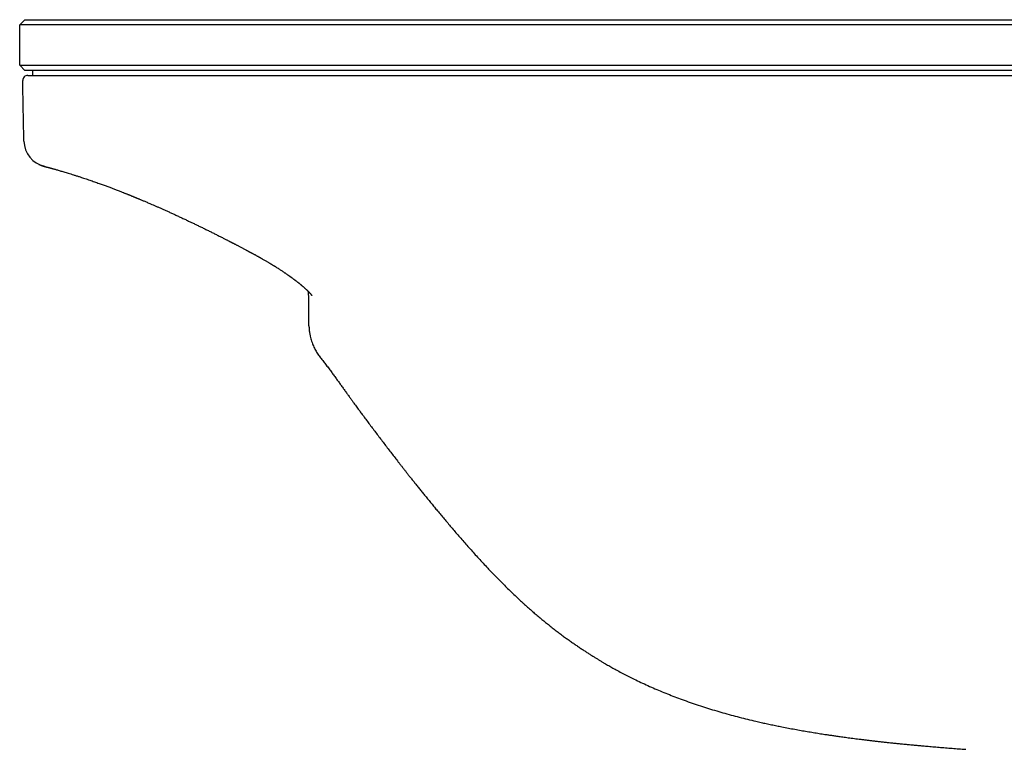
# Model space of a CAD drawing. Header units: millimetres. Extents: x 8 to 944, y 12 to 434.
# Tile 3 of 18: x 222 to 319, y 362 to 434. Entities that reach past the tile are written whole.
import ezdxf

# ---------------------------------------------------------------- set-up
doc = ezdxf.new("R2010")
doc.units = ezdxf.units.MM

msp = doc.modelspace()

# ---------------------------------------------------------------- linework, layer by layer
at = {"color": 7, "linetype": 'Continuous', "lineweight": 30}
for p, q in [((222.2, 433.25), (222.7, 433.75)), ((242.5, 433.25), (222.2, 433.25)), ((222.2, 429.25), (222.2, 433.25)), ((222.7, 433.75), (242.5, 433.75)), ((242.5, 433.75), (572.5, 433.75)), ((572.5, 433.25), (242.5, 433.25)), ((222.7, 428.75), (222.2, 429.25)), ((222.2, 429.25), (242.5, 429.25)), ((242.5, 429.25), (572.5, 429.25)), ((242.5, 428.75), (222.7, 428.75)), ((223.5, 428.25), (223.5, 428.75)), ((242.406, 428.25), (572.594, 428.25)), ((572.5, 428.75), (242.5, 428.75)), ((222.611, 421.86), (222.62, 421.859)), ((222.613, 421.773), (222.611, 421.86)), ((251.852, 400.416), (251.851, 400.414))]:
    msp.add_line(p, q, dxfattribs=at)
for centre, radius, start, end in [((223, 427.75), 0.5, 90, 181.00025), ((225.218, 421.826), 2.605, 181.17145, 256.95046)]:
    msp.add_arc(centre, radius, start, end, dxfattribs=at)
for points, knots in [([(223, 428.25), (223.001, 428.25), (223.004, 428.25), (223.024, 428.25), (223.056, 428.25), (223.101, 428.25), (223.159, 428.25), (223.228, 428.25), (223.308, 428.25), (223.397, 428.25), (223.497, 428.25), (223.609, 428.25), (223.731, 428.25), (223.865, 428.25), (224.009, 428.25), (224.165, 428.25), (224.331, 428.25), (224.506, 428.25), (224.692, 428.25), (224.886, 428.25), (225.09, 428.25), (225.306, 428.25), (225.532, 428.25), (225.77, 428.25), (226.017, 428.25), (226.274, 428.25), (226.539, 428.25), (226.811, 428.25), (227.09, 428.25), (227.378, 428.25), (227.676, 428.25), (227.984, 428.25), (228.303, 428.25), (228.63, 428.25), (228.966, 428.25), (229.309, 428.25), (229.661, 428.25), (230.02, 428.25), (230.386, 428.25), (230.758, 428.25), (231.138, 428.25), (231.524, 428.25), (231.915, 428.25), (232.309, 428.25), (232.707, 428.25), (233.11, 428.25), (233.544, 428.25), (234.011, 428.25), (234.51, 428.25), (235.016, 428.25), (235.528, 428.25), (236.046, 428.25), (236.569, 428.25), (237.097, 428.25), (237.63, 428.25), (238.167, 428.25), (238.707, 428.25), (239.251, 428.25), (239.788, 428.25), (240.316, 428.25), (240.837, 428.25), (241.358, 428.25), (241.882, 428.25), (242.231, 428.25), (242.406, 428.25)], [0, 0, 0, 0, 0.016519, 0.033002, 0.049452, 0.065875, 0.082275, 0.098655, 0.114086, 0.129508, 0.144923, 0.160335, 0.175748, 0.191166, 0.20659, 0.222026, 0.237476, 0.252943, 0.268139, 0.283331, 0.298521, 0.313708, 0.329168, 0.344625, 0.360078, 0.375527, 0.390971, 0.406135, 0.421295, 0.436449, 0.451597, 0.467049, 0.482494, 0.497932, 0.513366, 0.528797, 0.544227, 0.559657, 0.575055, 0.590455, 0.605858, 0.621264, 0.636674, 0.651812, 0.666955, 0.682103, 0.697255, 0.715299, 0.73335, 0.751407, 0.769472, 0.787544, 0.805623, 0.82371, 0.841804, 0.859908, 0.878022, 0.896146, 0.914282, 0.931394, 0.94852, 0.965661, 0.982821, 1, 1, 1, 1]), ([(222.612, 421.85), (222.59, 422.95), (222.55, 424.913), (222.516, 426.877), (222.5, 427.741)], [0, 0, 0, 0, 0.56, 1, 1, 1, 1]), ([(222.614, 421.761), (222.614, 421.756), (222.614, 421.749), (222.615, 421.738), (222.616, 421.731), (222.616, 421.729)], [0, 0, 0, 0, 0.4498226, 0.8543311, 1, 1, 1, 1]), ([(224.074, 419.487), (224.083, 419.482), (224.122, 419.462), (224.192, 419.431), (224.265, 419.401), (224.323, 419.378), (224.363, 419.364), (224.397, 419.352), (224.427, 419.342), (224.451, 419.335), (224.471, 419.328), (224.49, 419.322), (224.505, 419.318), (224.516, 419.314), (224.529, 419.311), (224.544, 419.306), (224.569, 419.299), (224.598, 419.291), (224.628, 419.282), (224.653, 419.275), (224.669, 419.271), (224.681, 419.268), (224.69, 419.265), (224.7, 419.262), (224.71, 419.259), (224.721, 419.257), (224.732, 419.253), (224.744, 419.25), (224.755, 419.247), (224.764, 419.245), (224.771, 419.243), (224.776, 419.242), (224.779, 419.241), (224.781, 419.24), (224.784, 419.239), (224.788, 419.238), (224.793, 419.237), (224.8, 419.235), (224.808, 419.233), (224.82, 419.23), (224.833, 419.226), (224.847, 419.222), (224.863, 419.218), (224.88, 419.213), (224.898, 419.208), (224.917, 419.203), (224.948, 419.195), (224.994, 419.183), (225.056, 419.166), (225.125, 419.147), (225.2, 419.126), (225.282, 419.104), (225.371, 419.08), (225.466, 419.053), (225.57, 419.025), (225.692, 418.99), (225.835, 418.95), (226, 418.903), (226.176, 418.852), (226.362, 418.798), (226.559, 418.74), (226.766, 418.677), (226.992, 418.609), (227.237, 418.534), (227.502, 418.451), (227.781, 418.362), (228.072, 418.269), (228.353, 418.177), (228.618, 418.089), (228.86, 418.007), (229.1, 417.926), (229.337, 417.844), (229.57, 417.763), (229.799, 417.682), (230.018, 417.604), (230.226, 417.529), (230.423, 417.457), (230.615, 417.387), (230.801, 417.318), (230.982, 417.251), (231.15, 417.188), (231.31, 417.127), (231.468, 417.067), (231.634, 417.004), (231.809, 416.937), (231.993, 416.865), (232.186, 416.79), (232.349, 416.726), (232.479, 416.675), (232.573, 416.638), (232.668, 416.6), (232.766, 416.561), (232.864, 416.522), (232.96, 416.483), (233.054, 416.446), (233.143, 416.41), (233.227, 416.376), (233.302, 416.345), (233.369, 416.318), (233.429, 416.294), (233.48, 416.273), (233.523, 416.255), (233.559, 416.24), (233.591, 416.227), (233.626, 416.213), (233.67, 416.195), (233.726, 416.172), (233.794, 416.144), (233.873, 416.111), (233.966, 416.072), (234.069, 416.029), (234.184, 415.981), (234.31, 415.928), (234.448, 415.87), (234.598, 415.807), (234.759, 415.738), (234.931, 415.665), (235.13, 415.579), (235.36, 415.48), (235.621, 415.366), (235.892, 415.247), (236.175, 415.122), (236.467, 414.991), (236.773, 414.854), (237.092, 414.71), (237.421, 414.559), (237.761, 414.402), (238.111, 414.24), (238.473, 414.07), (238.821, 413.905), (239.154, 413.747), (239.469, 413.596), (239.791, 413.44), (240.122, 413.279), (240.458, 413.114), (240.8, 412.946), (241.147, 412.774), (241.502, 412.597), (241.741, 412.476), (241.862, 412.416)], [0, 0, 0, 0, 0.00106, 0.004866, 0.00873, 0.010707, 0.012777, 0.015017, 0.017485, 0.020157, 0.022899, 0.02538, 0.027598, 0.029556, 0.031302, 0.035492, 0.039891, 0.048151, 0.056682, 0.061295, 0.065468, 0.067479, 0.069581, 0.072181, 0.074514, 0.077143, 0.08007, 0.083004, 0.085487, 0.087514, 0.089084, 0.089993, 0.090623, 0.090923, 0.091052, 0.091474, 0.092173, 0.093179, 0.094776, 0.096807, 0.099273, 0.101842, 0.104756, 0.107892, 0.111075, 0.114305, 0.117583, 0.12676, 0.136287, 0.146162, 0.156384, 0.166955, 0.177674, 0.188728, 0.200117, 0.211809, 0.227134, 0.242561, 0.258091, 0.273723, 0.28946, 0.305301, 0.321246, 0.338908, 0.356698, 0.374618, 0.392667, 0.410848, 0.42495, 0.438618, 0.451843, 0.464626, 0.476968, 0.488869, 0.500333, 0.510462, 0.520227, 0.529628, 0.538663, 0.547331, 0.555631, 0.562657, 0.570023, 0.577739, 0.585804, 0.59422, 0.602984, 0.612096, 0.616216, 0.620403, 0.624656, 0.628977, 0.633364, 0.637662, 0.641652, 0.645686, 0.649347, 0.652634, 0.65555, 0.658093, 0.660325, 0.662161, 0.663696, 0.665015, 0.666268, 0.668261, 0.670664, 0.673477, 0.676945, 0.680883, 0.685289, 0.690163, 0.695504, 0.701317, 0.707608, 0.714379, 0.721569, 0.729057, 0.73931, 0.750071, 0.76134, 0.77278, 0.784699, 0.797098, 0.809975, 0.823326, 0.836898, 0.850921, 0.86539, 0.880298, 0.892536, 0.905049, 0.91785, 0.930947, 0.944344, 0.9578, 0.971556, 0.985621, 1, 1, 1, 1]), ([(241.862, 412.415), (241.918, 412.387), (242.027, 412.333), (242.182, 412.254), (242.326, 412.182), (242.456, 412.115), (242.575, 412.055), (242.681, 412), (242.775, 411.952), (242.858, 411.91), (242.928, 411.873), (242.987, 411.843), (243.034, 411.818), (243.072, 411.799), (243.104, 411.782), (243.13, 411.769), (243.155, 411.756), (243.186, 411.74), (243.225, 411.719), (243.272, 411.695), (243.323, 411.668), (243.385, 411.636), (243.462, 411.596), (243.553, 411.548), (243.652, 411.496), (243.76, 411.439), (243.882, 411.375), (244.004, 411.311), (244.124, 411.247), (244.241, 411.184), (244.366, 411.118), (244.47, 411.063), (244.548, 411.02), (244.601, 410.992), (244.655, 410.963), (244.71, 410.934), (244.764, 410.905), (244.809, 410.88), (244.844, 410.861), (244.871, 410.847), (244.9, 410.831), (244.93, 410.815), (244.964, 410.796), (245.002, 410.776), (245.05, 410.75), (245.086, 410.731), (245.105, 410.72)], [0, 0, 0, 0, 0.051427, 0.099101, 0.142945, 0.182971, 0.219241, 0.251816, 0.280747, 0.306079, 0.327847, 0.346081, 0.359941, 0.371493, 0.38117, 0.388978, 0.39572, 0.404386, 0.41742, 0.432158, 0.447681, 0.463991, 0.490207, 0.518263, 0.548248, 0.581591, 0.619052, 0.660656, 0.694601, 0.730919, 0.769637, 0.810789, 0.826783, 0.843125, 0.859814, 0.876855, 0.894249, 0.910371, 0.919045, 0.92715, 0.935675, 0.945686, 0.955332, 0.967184, 0.981857, 1, 1, 1, 1]), ([(245.104, 410.719), (245.137, 410.702), (245.198, 410.669), (245.285, 410.622), (245.361, 410.581), (245.429, 410.544), (245.495, 410.509), (245.557, 410.475), (245.617, 410.442), (245.675, 410.41), (245.733, 410.378), (245.791, 410.346), (245.845, 410.315), (245.899, 410.285), (245.955, 410.253), (246.015, 410.219), (246.08, 410.182), (246.169, 410.131), (246.278, 410.069), (246.401, 409.998), (246.519, 409.929), (246.629, 409.864), (246.732, 409.803), (246.822, 409.75), (246.897, 409.705), (246.957, 409.669), (247.006, 409.639), (247.046, 409.615), (247.08, 409.594), (247.108, 409.577), (247.134, 409.561), (247.164, 409.543), (247.202, 409.519), (247.25, 409.49), (247.307, 409.455), (247.372, 409.414), (247.443, 409.369), (247.542, 409.307), (247.664, 409.23), (247.807, 409.138), (247.942, 409.051), (248.071, 408.966), (248.183, 408.892), (248.278, 408.827), (248.36, 408.772), (248.442, 408.716), (248.525, 408.66), (248.597, 408.609), (248.656, 408.568), (248.7, 408.537), (248.734, 408.514), (248.759, 408.496), (248.781, 408.48), (248.808, 408.461), (248.843, 408.436), (248.886, 408.405), (248.933, 408.371), (248.98, 408.338), (249.023, 408.306), (249.062, 408.278), (249.1, 408.249), (249.14, 408.22), (249.183, 408.189), (249.227, 408.155), (249.277, 408.118), (249.333, 408.076), (249.39, 408.032), (249.446, 407.989), (249.499, 407.948), (249.543, 407.914), (249.577, 407.888), (249.602, 407.868), (249.626, 407.849), (249.653, 407.827), (249.685, 407.801), (249.727, 407.768), (249.774, 407.73), (249.822, 407.691), (249.864, 407.656), (249.901, 407.626), (249.936, 407.597), (249.972, 407.566), (250.02, 407.526), (250.076, 407.477), (250.14, 407.423), (250.2, 407.37), (250.255, 407.321), (250.305, 407.275), (250.356, 407.229), (250.406, 407.182), (250.455, 407.137), (250.499, 407.094), (250.542, 407.053), (250.582, 407.013), (250.619, 406.977), (250.653, 406.943), (250.684, 406.911), (250.714, 406.88), (250.746, 406.846), (250.778, 406.812), (250.809, 406.778), (250.837, 406.747), (250.859, 406.722), (250.875, 406.703), (250.888, 406.689), (250.899, 406.675), (250.91, 406.662), (250.92, 406.651), (250.93, 406.638), (250.941, 406.625), (250.951, 406.612), (250.96, 406.601), (250.966, 406.592), (250.972, 406.585), (250.978, 406.576), (250.984, 406.568), (250.989, 406.561), (250.989, 406.561), (250.989, 406.561)], [0, 0, 0, 0, 0.011684, 0.022032, 0.031191, 0.039299, 0.046484, 0.0547, 0.061792, 0.067992, 0.075724, 0.082592, 0.089054, 0.095499, 0.102242, 0.109544, 0.117596, 0.125805, 0.142125, 0.157246, 0.171163, 0.185509, 0.198285, 0.209487, 0.219108, 0.226249, 0.232253, 0.237374, 0.241627, 0.24515, 0.247889, 0.251709, 0.256465, 0.262491, 0.269791, 0.278365, 0.287866, 0.297266, 0.316838, 0.335628, 0.353634, 0.370861, 0.388034, 0.399215, 0.410565, 0.422082, 0.433769, 0.445493, 0.453054, 0.459398, 0.464523, 0.467693, 0.470412, 0.474369, 0.479546, 0.486092, 0.493564, 0.500528, 0.507159, 0.513112, 0.518394, 0.525045, 0.531489, 0.538251, 0.546108, 0.555245, 0.564824, 0.574021, 0.582832, 0.591103, 0.595862, 0.600058, 0.603892, 0.608526, 0.614149, 0.620662, 0.630292, 0.639029, 0.646824, 0.653492, 0.659407, 0.666314, 0.674348, 0.686696, 0.699499, 0.712283, 0.724039, 0.734187, 0.745241, 0.75831, 0.76866, 0.779719, 0.79131, 0.801198, 0.811675, 0.821153, 0.830155, 0.83917, 0.849019, 0.86154, 0.871466, 0.882862, 0.893854, 0.899204, 0.905132, 0.911288, 0.916639, 0.921985, 0.927673, 0.934849, 0.943211, 0.949893, 0.955521, 0.961072, 0.966617, 0.977475, 0.989504, 1, 1, 1, 1]), ([(250.711, 403.559), (250.711, 403.616), (250.71, 403.737), (250.708, 403.918), (250.706, 404.113), (250.704, 404.322), (250.703, 404.545), (250.7, 404.781), (250.698, 405.03), (250.696, 405.293), (250.694, 405.57), (250.691, 405.86), (250.688, 406.163), (250.686, 406.48), (250.683, 406.732), (250.682, 406.877), (250.682, 406.913)], [0, 0, 0, 0, 0.041177, 0.087834, 0.139982, 0.197628, 0.260777, 0.329435, 0.403604, 0.483287, 0.568486, 0.659203, 0.755439, 0.857196, 0.964474, 1, 1, 1, 1]), ([(250.715, 403.557), (250.716, 403.506), (250.719, 403.397), (250.73, 403.228), (250.747, 403.052), (250.77, 402.879), (250.799, 402.708), (250.839, 402.51), (250.895, 402.285), (250.971, 402.038), (251.056, 401.801), (251.149, 401.575), (251.249, 401.36), (251.356, 401.154), (251.471, 400.956), (251.591, 400.768), (251.717, 400.587), (251.807, 400.472), (251.851, 400.415)], [0, 0, 0, 0, 0.044459, 0.096817, 0.148791, 0.200288, 0.251175, 0.301371, 0.378924, 0.454986, 0.52963, 0.600757, 0.670387, 0.738645, 0.805643, 0.87148, 0.936241, 1, 1, 1, 1]), ([(251.851, 400.414), (251.948, 400.292), (252.141, 400.049), (252.421, 399.684), (252.691, 399.325), (252.95, 398.974), (253.2, 398.631), (253.442, 398.297), (253.675, 397.974), (253.903, 397.655), (254.127, 397.344), (254.346, 397.039), (254.557, 396.747), (254.76, 396.466), (254.954, 396.199), (255.131, 395.955), (255.293, 395.733), (255.438, 395.533), (255.578, 395.343), (255.711, 395.161), (255.838, 394.989), (255.958, 394.825), (256.246, 394.435), (256.711, 393.811), (257.358, 392.949), (258.018, 392.078), (258.687, 391.203), (259.191, 390.553), (259.524, 390.124), (259.687, 389.915), (259.856, 389.699), (260.033, 389.473), (260.217, 389.238), (260.409, 388.995), (260.615, 388.734), (260.837, 388.454), (261.074, 388.155), (261.321, 387.846), (261.577, 387.527), (261.843, 387.196), (262.118, 386.856), (262.403, 386.505), (262.697, 386.144), (263.001, 385.773), (263.314, 385.395), (263.634, 385.009), (263.963, 384.615), (264.302, 384.213), (264.653, 383.798), (265.017, 383.372), (265.394, 382.934), (265.782, 382.487), (266.181, 382.031), (266.59, 381.568), (267.008, 381.101), (267.437, 380.628), (267.879, 380.148), (268.302, 379.695), (268.707, 379.269), (269.09, 378.871), (269.483, 378.469), (269.885, 378.065), (270.295, 377.66), (270.712, 377.254), (271.138, 376.849), (271.527, 376.485), (271.776, 376.258), (271.878, 376.165)], [0, 0, 0, 0, 0.014953, 0.02956, 0.043803, 0.057668, 0.071143, 0.084218, 0.096885, 0.109137, 0.121524, 0.133444, 0.144892, 0.155867, 0.166365, 0.176385, 0.184593, 0.192447, 0.199948, 0.207095, 0.213888, 0.220327, 0.226454, 0.26006, 0.294441, 0.329114, 0.364088, 0.399371, 0.40747, 0.415828, 0.424557, 0.433655, 0.443124, 0.452964, 0.463174, 0.474834, 0.486943, 0.499501, 0.512507, 0.525957, 0.539852, 0.554193, 0.56898, 0.584214, 0.599895, 0.615731, 0.632, 0.648702, 0.665838, 0.683732, 0.702077, 0.720875, 0.740125, 0.759831, 0.779638, 0.799894, 0.820599, 0.841754, 0.859001, 0.876537, 0.894363, 0.912479, 0.930888, 0.949256, 0.96791, 0.986856, 1, 1, 1, 1]), ([(271.877, 376.164), (271.938, 376.108), (272.128, 375.935), (272.447, 375.652), (272.831, 375.317), (273.209, 374.993), (273.581, 374.681), (273.948, 374.38), (274.319, 374.08), (274.696, 373.782), (275.077, 373.487), (275.45, 373.204), (275.814, 372.933), (276.171, 372.674), (276.518, 372.426), (276.856, 372.188), (277.186, 371.962), (277.506, 371.745), (277.815, 371.54), (278.112, 371.346), (278.399, 371.162), (278.676, 370.988), (278.944, 370.821), (279.204, 370.662), (279.456, 370.51), (279.696, 370.367), (279.927, 370.232), (280.218, 370.064), (280.576, 369.861), (281.034, 369.607), (281.526, 369.343), (282.053, 369.069), (282.631, 368.779), (283.261, 368.474), (283.945, 368.156), (284.64, 367.847), (285.345, 367.546), (286.057, 367.255), (286.774, 366.974), (287.519, 366.695), (288.292, 366.418), (289.093, 366.145), (289.897, 365.884), (290.704, 365.635), (291.512, 365.399), (292.322, 365.174), (293.133, 364.96), (293.946, 364.756), (294.66, 364.585), (295.275, 364.444), (295.79, 364.33), (296.305, 364.219), (296.819, 364.113), (297.374, 364.001), (297.967, 363.885), (298.597, 363.768), (299.215, 363.657), (299.822, 363.551), (300.418, 363.452), (301.002, 363.358), (301.447, 363.289), (301.756, 363.242), (301.935, 363.215), (302.119, 363.187), (302.311, 363.159), (302.513, 363.13), (302.724, 363.099), (302.953, 363.067), (303.199, 363.032), (303.464, 362.996), (303.74, 362.958), (304.028, 362.92), (304.327, 362.88), (304.638, 362.84), (304.96, 362.799), (305.293, 362.757), (305.638, 362.715), (305.992, 362.673), (306.356, 362.63), (306.728, 362.587), (307.111, 362.544), (307.508, 362.5), (307.919, 362.456), (308.344, 362.411), (308.78, 362.366), (309.227, 362.321), (309.684, 362.276), (310.148, 362.232), (310.621, 362.187), (311.105, 362.143), (311.633, 362.097), (312.206, 362.047), (312.825, 361.995), (313.46, 361.944), (314.111, 361.893), (314.777, 361.842), (315.226, 361.809), (315.453, 361.792)], [0, 0, 0, 0, 0.005306, 0.016432, 0.027304, 0.037926, 0.048297, 0.058419, 0.068295, 0.078874, 0.089156, 0.099144, 0.108839, 0.118242, 0.127355, 0.136177, 0.14471, 0.152956, 0.160914, 0.168451, 0.175712, 0.182697, 0.189406, 0.195955, 0.202219, 0.208198, 0.213892, 0.219303, 0.229737, 0.240233, 0.252814, 0.265492, 0.278264, 0.294226, 0.310328, 0.326566, 0.342935, 0.359364, 0.375799, 0.392235, 0.410309, 0.428371, 0.446416, 0.464436, 0.482426, 0.500343, 0.51824, 0.536132, 0.554024, 0.565271, 0.57652, 0.587772, 0.599008, 0.610108, 0.624033, 0.637699, 0.651106, 0.664254, 0.677144, 0.689777, 0.702152, 0.70598, 0.70979, 0.713738, 0.717888, 0.72224, 0.726793, 0.731548, 0.737011, 0.742718, 0.748669, 0.754865, 0.761305, 0.767989, 0.774917, 0.78209, 0.789508, 0.79717, 0.804933, 0.812932, 0.821167, 0.829637, 0.838504, 0.847616, 0.856971, 0.866571, 0.876415, 0.88632, 0.89646, 0.906835, 0.917444, 0.930379, 0.943645, 0.957242, 0.971167, 0.98542, 1, 1, 1, 1])]:
    msp.add_open_spline(points, degree=3, knots=knots, dxfattribs=at)

doc.saveas('drawing.dxf')
